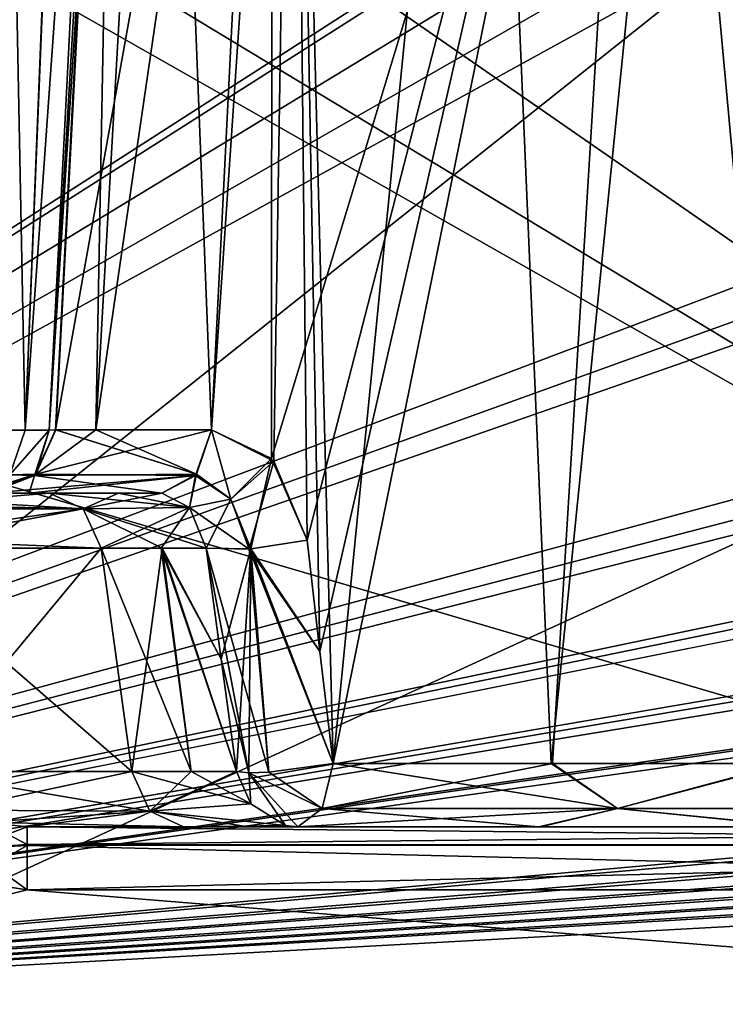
# Model space of a CAD drawing. Header units: inches. Extents: x -10 to 10, y -2.3 to 4.3.
# Tile 118 of 256: x -8.01 to -7.693, y -1.56 to -1.117. Entities that reach past the tile are written whole.
import ezdxf

# ---------------------------------------------------------------- set-up
doc = ezdxf.new("R2010")
doc.units = ezdxf.units.IN
doc.header["$LTSCALE"] = 65.185185
doc.header["$MEASUREMENT"] = 0
for name, color, linetype in [('1724', 7, 'CONTINUOUS'), ('196', 7, 'CONTINUOUS'), ('432', 7, 'CONTINUOUS'), ('4594', 7, 'CONTINUOUS'), ('4595', 7, 'CONTINUOUS'), ('4596', 7, 'CONTINUOUS'), ('4597', 7, 'CONTINUOUS'), ('4598', 7, 'CONTINUOUS'), ('4612', 7, 'CONTINUOUS'), ('4667', 7, 'CONTINUOUS'), ('4671', 7, 'CONTINUOUS'), ('4704', 7, 'CONTINUOUS'), ('4705', 7, 'CONTINUOUS'), ('4707', 7, 'CONTINUOUS'), ('4708', 7, 'CONTINUOUS'), ('4709', 7, 'CONTINUOUS'), ('4710', 7, 'CONTINUOUS'), ('4711', 7, 'CONTINUOUS'), ('4712', 7, 'CONTINUOUS'), ('4713', 7, 'CONTINUOUS'), ('4714', 7, 'CONTINUOUS'), ('4717', 7, 'CONTINUOUS'), ('4718', 7, 'CONTINUOUS'), ('4729', 7, 'CONTINUOUS'), ('4730', 7, 'CONTINUOUS'), ('4731', 7, 'CONTINUOUS'), ('4732', 7, 'CONTINUOUS'), ('5577', 7, 'CONTINUOUS'), ('5609', 7, 'CONTINUOUS'), ('5610', 7, 'CONTINUOUS'), ('5643', 7, 'CONTINUOUS'), ('5644', 7, 'CONTINUOUS'), ('5645', 7, 'CONTINUOUS'), ('5646', 7, 'CONTINUOUS'), ('5664', 7, 'CONTINUOUS'), ('5665', 7, 'CONTINUOUS'), ('5667', 7, 'CONTINUOUS'), ('5672', 7, 'CONTINUOUS'), ('5673', 7, 'CONTINUOUS'), ('5674', 7, 'CONTINUOUS'), ('5675', 7, 'CONTINUOUS'), ('5676', 7, 'CONTINUOUS'), ('5677', 7, 'CONTINUOUS'), ('6574', 7, 'CONTINUOUS'), ('6628', 7, 'CONTINUOUS'), ('6629', 7, 'CONTINUOUS'), ('8585', 7, 'CONTINUOUS'), ('8594', 7, 'CONTINUOUS')]:
    doc.layers.add(name, color=color, linetype=linetype)

msp = doc.modelspace()

# ---------------------------------------------------------------- linework, layer by layer
at = {"layer": '1724', "linetype": 'Continuous'}
for points in [[(-7.1258, -0.63817, -4.47526), (-8.52574, -0.63817, -4.47526), (-7.17481, -1.57343, -4.42625), (-7.1258, -0.63817, -4.47526)], [(-7.17481, -1.57343, -4.42625), (-8.52574, -0.63817, -4.47526), (-8.39204, -0.83836, -4.46477), (-7.17481, -1.57343, -4.42625)], [(-8.35676, -0.9023, -4.46142), (-7.17481, -1.57343, -4.42625), (-8.39204, -0.83836, -4.46477), (-8.35676, -0.9023, -4.46142)], [(-8.32747, -1.23498, -4.44398), (-7.17481, -1.57343, -4.42625), (-8.35676, -0.9023, -4.46142), (-8.32747, -1.23498, -4.44398)], [(-8.30047, -1.57343, -4.42625), (-7.17481, -1.57343, -4.42625), (-8.32747, -1.23498, -4.44398), (-8.30047, -1.57343, -4.42625)]]:
    msp.add_3dface(points, dxfattribs=at)
at = {"layer": '196', "linetype": 'Continuous'}
for points in [[(-6.91811, -0.62096, -4.57784), (-8.57837, -1.57343, -4.62775), (-6.93735, -0.57657, -4.57551), (-6.91811, -0.62096, -4.57784)], [(-6.93735, -0.57657, -4.57551), (-8.57837, -1.57343, -4.62775), (-7.0819, -0.62096, -4.57784), (-6.93735, -0.57657, -4.57551)], [(-1.89693, -0.63817, -4.57874), (-8.57837, -1.57343, -4.62775), (-1.93761, -0.62096, -4.57784), (-1.89693, -0.63817, -4.57874)], [(-1.93761, -0.62096, -4.57784), (-8.57837, -1.57343, -4.62775), (-2.10307, -0.63817, -4.57874), (-1.93761, -0.62096, -4.57784)], [(-2.87743, -0.63817, -4.57874), (-8.57837, -1.57343, -4.62775), (-2.91811, -0.62096, -4.57784), (-2.87743, -0.63817, -4.57874)], [(-2.91811, -0.62096, -4.57784), (-8.57837, -1.57343, -4.62775), (-3.12257, -0.63817, -4.57874), (-2.91811, -0.62096, -4.57784)], [(-4.87743, -0.63817, -4.57874), (-8.57837, -1.57343, -4.62775), (-4.91811, -0.62096, -4.57784), (-4.87743, -0.63817, -4.57874)], [(-4.91811, -0.62096, -4.57784), (-8.57837, -1.57343, -4.62775), (-5.12257, -0.63817, -4.57874), (-4.91811, -0.62096, -4.57784)], [(-5.89693, -0.63817, -4.57874), (-8.57837, -1.57343, -4.62775), (-5.93761, -0.62096, -4.57784), (-5.89693, -0.63817, -4.57874)], [(-5.93761, -0.62096, -4.57784), (-8.57837, -1.57343, -4.62775), (-6.10307, -0.63817, -4.57874), (-5.93761, -0.62096, -4.57784)], [(-6.87743, -0.63817, -4.57874), (-8.57837, -1.57343, -4.62775), (-6.91811, -0.62096, -4.57784), (-6.87743, -0.63817, -4.57874)], [(-7.0819, -0.62096, -4.57784), (-8.57837, -1.57343, -4.62775), (-7.12257, -0.63817, -4.57874), (-7.0819, -0.62096, -4.57784)], [(-3.89693, -0.63817, -4.57874), (-8.57837, -1.57343, -4.62775), (-3.93712, -0.62143, -4.57786), (-3.89693, -0.63817, -4.57874)], [(-3.93712, -0.62143, -4.57786), (-8.57837, -1.57343, -4.62775), (-4.10307, -0.63817, -4.57874), (-3.93712, -0.62143, -4.57786)], [(-8.57837, -1.57343, -4.62775), (-8.52935, -0.63817, -4.57874), (-7.12257, -0.63817, -4.57874), (-8.57837, -1.57343, -4.62775)], [(8.57837, -1.57343, -4.62775), (-8.57837, -1.57343, -4.62775), (8.52935, -0.63817, -4.57874), (8.57837, -1.57343, -4.62775)], [(5.89693, -0.63817, -4.57874), (-8.57837, -1.57343, -4.62775), (5.12257, -0.63817, -4.57874), (5.89693, -0.63817, -4.57874)], [(-8.57837, -1.57343, -4.62775), (5.89693, -0.63817, -4.57874), (6.10307, -0.63817, -4.57874), (-8.57837, -1.57343, -4.62775)], [(5.12257, -0.63817, -4.57874), (-8.57837, -1.57343, -4.62775), (4.87743, -0.63817, -4.57874), (5.12257, -0.63817, -4.57874)], [(4.87743, -0.63817, -4.57874), (-8.57837, -1.57343, -4.62775), (4.10307, -0.63817, -4.57874), (4.87743, -0.63817, -4.57874)], [(4.10307, -0.63817, -4.57874), (-8.57837, -1.57343, -4.62775), (3.89693, -0.63817, -4.57874), (4.10307, -0.63817, -4.57874)], [(3.89693, -0.63817, -4.57874), (-8.57837, -1.57343, -4.62775), (3.12257, -0.63817, -4.57874), (3.89693, -0.63817, -4.57874)], [(3.12257, -0.63817, -4.57874), (-8.57837, -1.57343, -4.62775), (2.87743, -0.63817, -4.57874), (3.12257, -0.63817, -4.57874)], [(2.87743, -0.63817, -4.57874), (-8.57837, -1.57343, -4.62775), (2.10307, -0.63817, -4.57874), (2.87743, -0.63817, -4.57874)], [(2.10307, -0.63817, -4.57874), (-8.57837, -1.57343, -4.62775), (1.89693, -0.63817, -4.57874), (2.10307, -0.63817, -4.57874)], [(1.89693, -0.63817, -4.57874), (-8.57837, -1.57343, -4.62775), (-1.89693, -0.63817, -4.57874), (1.89693, -0.63817, -4.57874)], [(-2.10307, -0.63817, -4.57874), (-8.57837, -1.57343, -4.62775), (-2.87743, -0.63817, -4.57874), (-2.10307, -0.63817, -4.57874)], [(-3.12257, -0.63817, -4.57874), (-8.57837, -1.57343, -4.62775), (-3.89693, -0.63817, -4.57874), (-3.12257, -0.63817, -4.57874)], [(-4.10307, -0.63817, -4.57874), (-8.57837, -1.57343, -4.62775), (-4.87743, -0.63817, -4.57874), (-4.10307, -0.63817, -4.57874)], [(-5.12257, -0.63817, -4.57874), (-8.57837, -1.57343, -4.62775), (-5.89693, -0.63817, -4.57874), (-5.12257, -0.63817, -4.57874)], [(-6.10307, -0.63817, -4.57874), (-8.57837, -1.57343, -4.62775), (-6.87743, -0.63817, -4.57874), (-6.10307, -0.63817, -4.57874)], [(8.52935, -0.63817, -4.57874), (-8.57837, -1.57343, -4.62775), (7.12257, -0.63817, -4.57874), (8.52935, -0.63817, -4.57874)], [(7.12257, -0.63817, -4.57874), (-8.57837, -1.57343, -4.62775), (6.87743, -0.63817, -4.57874), (7.12257, -0.63817, -4.57874)], [(6.87743, -0.63817, -4.57874), (-8.57837, -1.57343, -4.62775), (6.10307, -0.63817, -4.57874), (6.87743, -0.63817, -4.57874)]]:
    msp.add_3dface(points, dxfattribs=at)
at = {"layer": '432', "linetype": 'Continuous'}
for points in [[(-8.57837, -1.57343, 4.62775), (8.57837, -1.57343, 4.62775), (-8.52935, -0.63817, 4.57874), (-8.57837, -1.57343, 4.62775)], [(-8.52935, -0.63817, 4.57874), (8.57837, -1.57343, 4.62775), (-7.12257, -0.63817, 4.57874), (-8.52935, -0.63817, 4.57874)]]:
    msp.add_3dface(points, dxfattribs=at)
at = {"layer": '4594', "linetype": 'Continuous'}
for points in [[(-7.1969, -1.48, 4.11649), (-7.93649, -1.48, 4.02791), (-8.00673, -1.48, 4.11649), (-7.1969, -1.48, 4.11649)], [(-7.90737, -1.48, 3.98482), (-7.93649, -1.48, 4.02791), (-7.1969, -1.48, 4.11649), (-7.90737, -1.48, 3.98482)], [(-7.88509, -1.48, 3.93782), (-7.90737, -1.48, 3.98482), (-7.77663, -1.48, 3.98012), (-7.88509, -1.48, 3.93782)], [(-7.77663, -1.48, 3.98012), (-7.90737, -1.48, 3.98482), (-7.1969, -1.48, 4.11649), (-7.77663, -1.48, 3.98012)], [(-7.66022, -1.48, 3.97987), (-7.77663, -1.48, 3.98012), (-7.1969, -1.48, 4.11649), (-7.66022, -1.48, 3.97987)]]:
    msp.add_3dface(points, dxfattribs=at)
at = {"layer": '4595', "linetype": 'Continuous'}
for points in [[(-7.95964, -1.45521, 4.00955), (-7.9516, -1.47298, 4.01592), (-7.93303, -1.45521, 3.97018), (-7.95964, -1.45521, 4.00955)], [(-7.93303, -1.45521, 3.97018), (-7.9516, -1.47298, 4.01592), (-7.91268, -1.45521, 3.92723), (-7.93303, -1.45521, 3.97018)], [(-7.91268, -1.45521, 3.92723), (-7.9516, -1.47298, 4.01592), (-7.90623, -1.46968, 3.9297), (-7.91268, -1.45521, 3.92723)], [(-7.90623, -1.46968, 3.9297), (-7.9516, -1.47298, 4.01592), (-7.89063, -1.47941, 3.9357), (-7.90623, -1.46968, 3.9297)], [(-7.9516, -1.47298, 4.01592), (-7.93649, -1.48, 4.02791), (-7.89063, -1.47941, 3.9357), (-7.9516, -1.47298, 4.01592)], [(-7.93649, -1.48, 4.02791), (-7.90737, -1.48, 3.98482), (-7.89063, -1.47941, 3.9357), (-7.93649, -1.48, 4.02791)], [(-7.90737, -1.48, 3.98482), (-7.88509, -1.48, 3.93782), (-7.89063, -1.47941, 3.9357), (-7.90737, -1.48, 3.98482)]]:
    msp.add_3dface(points, dxfattribs=at)
at = {"layer": '4596', "linetype": 'Continuous'}
for points in [[(-8.04097, -1.47262, 4.12796), (-7.95964, -1.45521, 4.00955), (-8.05693, -1.45521, 4.13225), (-8.04097, -1.47262, 4.12796)], [(-7.9516, -1.47298, 4.01592), (-7.95964, -1.45521, 4.00955), (-8.04097, -1.47262, 4.12796), (-7.9516, -1.47298, 4.01592)], [(-8.02589, -1.47794, 4.12306), (-7.9516, -1.47298, 4.01592), (-8.04097, -1.47262, 4.12796), (-8.02589, -1.47794, 4.12306)], [(-8.00673, -1.48, 4.11649), (-7.9516, -1.47298, 4.01592), (-8.02589, -1.47794, 4.12306), (-8.00673, -1.48, 4.11649)], [(-8.00673, -1.48, 4.11649), (-7.93649, -1.48, 4.02791), (-7.9516, -1.47298, 4.01592), (-8.00673, -1.48, 4.11649)]]:
    msp.add_3dface(points, dxfattribs=at)
at = {"layer": '4597', "linetype": 'Continuous'}
for points in [[(-8.00673, -1.48795, 4.13683), (-8.02589, -1.47794, 4.12306), (-8.03261, -1.48976, 4.14167), (-8.00673, -1.48795, 4.13683)], [(-8.00673, -1.48, 4.11649), (-8.02589, -1.47794, 4.12306), (-8.00673, -1.48795, 4.13683), (-8.00673, -1.48, 4.11649)], [(-8.00673, -1.50843, 4.14645), (-8.03261, -1.48976, 4.14167), (-8.03579, -1.50387, 4.14621), (-8.00673, -1.50843, 4.14645)], [(-8.00673, -1.48795, 4.13683), (-8.03261, -1.48976, 4.14167), (-8.00673, -1.50843, 4.14645), (-8.00673, -1.48795, 4.13683)]]:
    msp.add_3dface(points, dxfattribs=at)
at = {"layer": '4598', "linetype": 'Continuous'}
for points in [[(-7.1969, -1.48, 4.11649), (-8.00673, -1.48, 4.11649), (-8.00673, -1.48795, 4.13683), (-7.1969, -1.48, 4.11649)], [(-7.1969, -1.48, 4.11649), (-8.00673, -1.48795, 4.13683), (-7.19819, -1.4882, 4.1371), (-7.1969, -1.48, 4.11649)], [(-8.00673, -1.48795, 4.13683), (-8.00673, -1.50843, 4.14645), (-7.19819, -1.4882, 4.1371), (-8.00673, -1.48795, 4.13683)], [(-7.19819, -1.4882, 4.1371), (-8.00673, -1.50843, 4.14645), (-7.20137, -1.50843, 4.14645), (-7.19819, -1.4882, 4.1371)]]:
    msp.add_3dface(points, dxfattribs=at)
at = {"layer": '4612', "linetype": 'Continuous'}
for points in [[(-7.1258, -0.63817, 4.47526), (-8.32752, -1.23504, 4.44398), (-8.35669, -0.90266, 4.4614), (-7.1258, -0.63817, 4.47526)], [(-7.1258, -0.63817, 4.47526), (-8.30043, -1.57343, 4.42625), (-8.32752, -1.23504, 4.44398), (-7.1258, -0.63817, 4.47526)], [(-7.1258, -0.63817, 4.47526), (-7.17481, -1.57343, 4.42625), (-8.30043, -1.57343, 4.42625), (-7.1258, -0.63817, 4.47526)]]:
    msp.add_3dface(points, dxfattribs=at)
at = {"layer": '4667', "linetype": 'Continuous'}
for points in [[(-7.99667, -1.33, -3.98019), (-8.09851, -1.33, -4.10863), (-8.00593, -1.33, -3.7762), (-7.99667, -1.33, -3.98019)], [(-8.00593, -1.33, -3.7762), (-8.09851, -1.33, -4.10863), (-8.02384, -1.33, -3.66116), (-8.00593, -1.33, -3.7762)], [(-7.94625, -1.33, -3.87616), (-7.99667, -1.33, -3.98019), (-8.00593, -1.33, -3.7762), (-7.94625, -1.33, -3.87616)], [(-7.96574, -1.33, -3.93095), (-7.99667, -1.33, -3.98019), (-7.94625, -1.33, -3.87616), (-7.96574, -1.33, -3.93095)]]:
    msp.add_3dface(points, dxfattribs=at)
at = {"layer": '4671', "linetype": 'Continuous'}
for points in [[(-8.00673, -1.50843, -4.14645), (-8.269, -1.57343, -4.14986), (-8.0346, -1.50426, -4.14623), (-8.00673, -1.50843, -4.14645)], [(-7.20477, -1.57343, -4.14986), (-8.269, -1.57343, -4.14986), (-8.00673, -1.50843, -4.14645), (-7.20477, -1.57343, -4.14986)], [(-7.20137, -1.50843, -4.14645), (-7.20477, -1.57343, -4.14986), (-8.00673, -1.50843, -4.14645), (-7.20137, -1.50843, -4.14645)]]:
    msp.add_3dface(points, dxfattribs=at)
at = {"layer": '4704', "linetype": 'Continuous'}
for points in [[(-8.03402, -1.3017, -3.59689), (-8.01833, -0.75828, -3.56902), (-8.00772, -1.30169, -3.60772), (-8.03402, -1.3017, -3.59689)], [(-8.01833, -0.75828, -3.56902), (-7.98589, -0.75835, -3.58589), (-8.00772, -1.30169, -3.60772), (-8.01833, -0.75828, -3.56902)], [(-8.00772, -1.30169, -3.60772), (-7.98589, -0.75835, -3.58589), (-7.99663, -1.02918, -3.59663), (-8.00772, -1.30169, -3.60772)]]:
    msp.add_3dface(points, dxfattribs=at)
at = {"layer": '4705', "linetype": 'Continuous'}
msp.add_3dface([(-8.03402, -1.3017, -3.59689), (-8.00772, -1.30169, -3.60772), (-8.01453, -1.32174, -3.61451), (-8.03402, -1.3017, -3.59689)], dxfattribs=at)
at = {"layer": '4707', "linetype": 'Continuous'}
for points in [[(-8.01453, -1.32174, -3.61451), (-8.00772, -1.30169, -3.60772), (-7.99689, -1.3017, -3.63402), (-8.01453, -1.32174, -3.61451)], [(-8.00351, -1.32205, -3.66193), (-8.01453, -1.32174, -3.61451), (-7.99689, -1.3017, -3.63402), (-8.00351, -1.32205, -3.66193)], [(-7.99391, -1.30157, -3.6623), (-8.00351, -1.32205, -3.66193), (-7.99689, -1.3017, -3.63402), (-7.99391, -1.30157, -3.6623)], [(-8.02991, -1.33, -3.62991), (-8.01453, -1.32174, -3.61451), (-8.00351, -1.32205, -3.66193), (-8.02991, -1.33, -3.62991)], [(-8.02384, -1.33, -3.66116), (-8.02991, -1.33, -3.62991), (-8.00351, -1.32205, -3.66193), (-8.02384, -1.33, -3.66116)]]:
    msp.add_3dface(points, dxfattribs=at)
at = {"layer": '4708', "linetype": 'Continuous'}
for points in [[(-8.00351, -1.32205, -3.66193), (-7.99391, -1.30157, -3.6623), (-7.93066, -1.32149, -3.86219), (-8.00351, -1.32205, -3.66193)], [(-7.9941, -1.30157, -3.6727), (-7.97596, -1.30157, -3.77092), (-7.93066, -1.32149, -3.86219), (-7.9941, -1.30157, -3.6727)], [(-7.99405, -1.30157, -3.6675), (-7.9941, -1.30157, -3.6727), (-7.93066, -1.32149, -3.86219), (-7.99405, -1.30157, -3.6675)], [(-7.99391, -1.30157, -3.6623), (-7.99405, -1.30157, -3.6675), (-7.93066, -1.32149, -3.86219), (-7.99391, -1.30157, -3.6623)], [(-7.97596, -1.30157, -3.77092), (-7.92394, -1.30157, -3.85617), (-7.93066, -1.32149, -3.86219), (-7.97596, -1.30157, -3.77092)], [(-8.00593, -1.33, -3.7762), (-8.02384, -1.33, -3.66116), (-8.00351, -1.32205, -3.66193), (-8.00593, -1.33, -3.7762)], [(-7.94625, -1.33, -3.87616), (-8.00593, -1.33, -3.7762), (-8.00351, -1.32205, -3.66193), (-7.94625, -1.33, -3.87616)], [(-7.94625, -1.33, -3.87616), (-8.00351, -1.32205, -3.66193), (-7.93066, -1.32149, -3.86219), (-7.94625, -1.33, -3.87616)]]:
    msp.add_3dface(points, dxfattribs=at)
at = {"layer": '4709', "linetype": 'Continuous'}
for points in [[(-7.97596, -1.30157, -3.77092), (-7.9941, -1.30157, -3.6727), (-7.8966, -0.75843, -3.84378), (-7.97596, -1.30157, -3.77092)], [(-7.9941, -1.30157, -3.6727), (-7.99405, -1.30157, -3.6675), (-7.96564, -0.75843, -3.6727), (-7.9941, -1.30157, -3.6727)], [(-7.8966, -0.75843, -3.84378), (-7.9941, -1.30157, -3.6727), (-7.96564, -0.75843, -3.6727), (-7.8966, -0.75843, -3.84378)], [(-7.99405, -1.30157, -3.6675), (-7.99391, -1.30157, -3.6623), (-7.96547, -0.75843, -3.66369), (-7.99405, -1.30157, -3.6675)], [(-7.96564, -0.75843, -3.6727), (-7.99405, -1.30157, -3.6675), (-7.96547, -0.75843, -3.66369), (-7.96564, -0.75843, -3.6727)], [(-7.96547, -0.75843, -3.66369), (-7.99391, -1.30157, -3.6623), (-7.97949, -1.03013, -3.65849), (-7.96547, -0.75843, -3.66369)], [(-7.92394, -1.30157, -3.85617), (-7.97596, -1.30157, -3.77092), (-7.8966, -0.75843, -3.84378), (-7.92394, -1.30157, -3.85617)], [(-7.92394, -1.30157, -3.85617), (-7.8966, -0.75843, -3.84378), (-7.89693, -1.31438, -3.88332), (-7.92394, -1.30157, -3.85617)], [(-7.72816, -0.75843, -3.91903), (-7.8809, -1.35115, -3.89825), (-7.89693, -1.31438, -3.88332), (-7.72816, -0.75843, -3.91903)], [(-7.8966, -0.75843, -3.84378), (-7.72816, -0.75843, -3.91903), (-7.89693, -1.31438, -3.88332), (-7.8966, -0.75843, -3.84378)], [(-7.8751, -1.40119, -3.90546), (-7.8809, -1.35115, -3.89825), (-7.72816, -0.75843, -3.91903), (-7.8751, -1.40119, -3.90546)], [(-7.8692, -1.45157, -3.91243), (-7.8751, -1.40119, -3.90546), (-7.72816, -0.75843, -3.91903), (-7.8692, -1.45157, -3.91243)], [(-7.77049, -1.45157, -3.95082), (-7.8692, -1.45157, -3.91243), (-7.72816, -0.75843, -3.91903), (-7.77049, -1.45157, -3.95082)], [(-7.66457, -1.45157, -3.9502), (-7.77049, -1.45157, -3.95082), (-7.72816, -0.75843, -3.91903), (-7.66457, -1.45157, -3.9502)], [(-7.55467, -0.75843, -3.85629), (-7.66457, -1.45157, -3.9502), (-7.72816, -0.75843, -3.91903), (-7.55467, -0.75843, -3.85629)]]:
    msp.add_3dface(points, dxfattribs=at)
at = {"layer": '4710', "linetype": 'Continuous'}
for points in [[(-7.93066, -1.32149, -3.86219), (-7.92394, -1.30157, -3.85617), (-7.91515, -1.33274, -3.8839), (-7.93066, -1.32149, -3.86219)], [(-7.92394, -1.30157, -3.85617), (-7.89693, -1.31438, -3.88332), (-7.91515, -1.33274, -3.8839), (-7.92394, -1.30157, -3.85617)], [(-7.91515, -1.33274, -3.8839), (-7.89693, -1.31438, -3.88332), (-7.90614, -1.35511, -3.89415), (-7.91515, -1.33274, -3.8839)], [(-7.89693, -1.31438, -3.88332), (-7.8809, -1.35115, -3.89825), (-7.90614, -1.35511, -3.89415), (-7.89693, -1.31438, -3.88332)], [(-7.94625, -1.33, -3.87616), (-7.93066, -1.32149, -3.86219), (-7.93382, -1.33641, -3.90071), (-7.94625, -1.33, -3.87616)], [(-7.93066, -1.32149, -3.86219), (-7.91515, -1.33274, -3.8839), (-7.93382, -1.33641, -3.90071), (-7.93066, -1.32149, -3.86219)], [(-7.93382, -1.33641, -3.90071), (-7.91515, -1.33274, -3.8839), (-7.92624, -1.35479, -3.91281), (-7.93382, -1.33641, -3.90071)], [(-7.92624, -1.35479, -3.91281), (-7.91515, -1.33274, -3.8839), (-7.90614, -1.35511, -3.89415), (-7.92624, -1.35479, -3.91281)]]:
    msp.add_3dface(points, dxfattribs=at)
at = {"layer": '4711', "linetype": 'Continuous'}
for points in [[(-7.92624, -1.35479, -3.91281), (-7.90614, -1.35511, -3.89415), (-7.91951, -1.40474, -3.92013), (-7.92624, -1.35479, -3.91281)], [(-7.8809, -1.35115, -3.89825), (-7.8751, -1.40119, -3.90546), (-7.90614, -1.35511, -3.89415), (-7.8809, -1.35115, -3.89825)], [(-7.90614, -1.35511, -3.89415), (-7.91268, -1.45521, -3.92723), (-7.91951, -1.40474, -3.92013), (-7.90614, -1.35511, -3.89415)], [(-7.91268, -1.45521, -3.92723), (-7.90614, -1.35511, -3.89415), (-7.90716, -1.45576, -3.91833), (-7.91268, -1.45521, -3.92723)], [(-7.90716, -1.45576, -3.91833), (-7.90614, -1.35511, -3.89415), (-7.89814, -1.4555, -3.91137), (-7.90716, -1.45576, -3.91833)], [(-7.8751, -1.40119, -3.90546), (-7.8692, -1.45157, -3.91243), (-7.90614, -1.35511, -3.89415), (-7.8751, -1.40119, -3.90546)], [(-7.90614, -1.35511, -3.89415), (-7.8692, -1.45157, -3.91243), (-7.89814, -1.4555, -3.91137), (-7.90614, -1.35511, -3.89415)]]:
    msp.add_3dface(points, dxfattribs=at)
at = {"layer": '4712', "linetype": 'Continuous'}
for points in [[(-7.97352, -1.35479, -3.99855), (-7.94612, -1.35479, -3.95732), (-7.95964, -1.45521, -4.00955), (-7.97352, -1.35479, -3.99855)], [(-7.95964, -1.45521, -4.00955), (-7.94612, -1.35479, -3.95732), (-7.93303, -1.45521, -3.97018), (-7.95964, -1.45521, -4.00955)], [(-7.92624, -1.35479, -3.91281), (-7.91951, -1.40474, -3.92013), (-7.94612, -1.35479, -3.95732), (-7.92624, -1.35479, -3.91281)], [(-7.91951, -1.40474, -3.92013), (-7.91268, -1.45521, -3.92723), (-7.94612, -1.35479, -3.95732), (-7.91951, -1.40474, -3.92013)], [(-7.94612, -1.35479, -3.95732), (-7.91268, -1.45521, -3.92723), (-7.93303, -1.45521, -3.97018), (-7.94612, -1.35479, -3.95732)]]:
    msp.add_3dface(points, dxfattribs=at)
at = {"layer": '4713', "linetype": 'Continuous'}
for points in [[(-7.99667, -1.33, -3.98019), (-7.96574, -1.33, -3.93095), (-7.93382, -1.33641, -3.90071), (-7.99667, -1.33, -3.98019)], [(-7.99667, -1.33, -3.98019), (-7.93382, -1.33641, -3.90071), (-7.98156, -1.33702, -3.99217), (-7.99667, -1.33, -3.98019)], [(-7.96574, -1.33, -3.93095), (-7.94625, -1.33, -3.87616), (-7.93382, -1.33641, -3.90071), (-7.96574, -1.33, -3.93095)], [(-7.93382, -1.33641, -3.90071), (-7.92624, -1.35479, -3.91281), (-7.98156, -1.33702, -3.99217), (-7.93382, -1.33641, -3.90071)], [(-7.92624, -1.35479, -3.91281), (-7.94612, -1.35479, -3.95732), (-7.98156, -1.33702, -3.99217), (-7.92624, -1.35479, -3.91281)], [(-7.94612, -1.35479, -3.95732), (-7.97352, -1.35479, -3.99855), (-7.98156, -1.33702, -3.99217), (-7.94612, -1.35479, -3.95732)]]:
    msp.add_3dface(points, dxfattribs=at)
at = {"layer": '4714', "linetype": 'Continuous'}
for points in [[(-8.09851, -1.33, -4.10863), (-7.99667, -1.33, -3.98019), (-7.98156, -1.33702, -3.99217), (-8.09851, -1.33, -4.10863)], [(-8.09851, -1.33, -4.10863), (-7.98156, -1.33702, -3.99217), (-8.08593, -1.33466, -4.1186), (-8.09851, -1.33, -4.10863)], [(-8.08593, -1.33466, -4.1186), (-7.98156, -1.33702, -3.99217), (-8.0762, -1.35052, -4.12631), (-8.08593, -1.33466, -4.1186)], [(-7.98156, -1.33702, -3.99217), (-7.97352, -1.35479, -3.99855), (-8.0762, -1.35052, -4.12631), (-7.98156, -1.33702, -3.99217)], [(-8.0762, -1.35052, -4.12631), (-7.97352, -1.35479, -3.99855), (-8.07536, -1.35479, -4.12698), (-8.0762, -1.35052, -4.12631)]]:
    msp.add_3dface(points, dxfattribs=at)
at = {"layer": '4717', "linetype": 'Continuous'}
for points in [[(-8.00673, -1.48, -4.11649), (-8.03261, -1.48976, -4.14167), (-8.02593, -1.47793, -4.12308), (-8.00673, -1.48, -4.11649)], [(-8.00673, -1.48853, -4.13744), (-8.03261, -1.48976, -4.14167), (-8.00673, -1.48, -4.11649), (-8.00673, -1.48853, -4.13744)], [(-8.00673, -1.50843, -4.14645), (-8.0346, -1.50426, -4.14623), (-8.00673, -1.48853, -4.13744), (-8.00673, -1.50843, -4.14645)], [(-8.00673, -1.48853, -4.13744), (-8.0346, -1.50426, -4.14623), (-8.03261, -1.48976, -4.14167), (-8.00673, -1.48853, -4.13744)]]:
    msp.add_3dface(points, dxfattribs=at)
at = {"layer": '4718', "linetype": 'Continuous'}
for points in [[(-8.00673, -1.48853, -4.13744), (-8.00673, -1.48, -4.11649), (-7.19819, -1.4882, -4.1371), (-8.00673, -1.48853, -4.13744)], [(-7.19819, -1.4882, -4.1371), (-8.00673, -1.48, -4.11649), (-7.1969, -1.48, -4.11649), (-7.19819, -1.4882, -4.1371)], [(-7.20137, -1.50843, -4.14645), (-8.00673, -1.48853, -4.13744), (-7.19819, -1.4882, -4.1371), (-7.20137, -1.50843, -4.14645)], [(-7.20137, -1.50843, -4.14645), (-8.00673, -1.50843, -4.14645), (-8.00673, -1.48853, -4.13744), (-7.20137, -1.50843, -4.14645)]]:
    msp.add_3dface(points, dxfattribs=at)
at = {"layer": '4729', "linetype": 'Continuous'}
for points in [[(-7.1969, -1.48, -4.11649), (-8.00673, -1.48, -4.11649), (-7.1969, -1.48, -3.86955), (-7.1969, -1.48, -4.11649)], [(-7.1969, -1.48, -3.86955), (-8.00673, -1.48, -4.11649), (-7.55778, -1.48, -3.94061), (-7.1969, -1.48, -3.86955)], [(-8.00673, -1.48, -4.11649), (-7.93649, -1.48, -4.02791), (-7.77592, -1.48, -3.98025), (-8.00673, -1.48, -4.11649)], [(-7.55778, -1.48, -3.94061), (-8.00673, -1.48, -4.11649), (-7.65879, -1.48, -3.9796), (-7.55778, -1.48, -3.94061)], [(-7.65879, -1.48, -3.9796), (-8.00673, -1.48, -4.11649), (-7.77592, -1.48, -3.98025), (-7.65879, -1.48, -3.9796)], [(-7.93649, -1.48, -4.02791), (-7.90737, -1.48, -3.98482), (-7.77592, -1.48, -3.98025), (-7.93649, -1.48, -4.02791)], [(-7.90737, -1.48, -3.98482), (-7.88509, -1.48, -3.93782), (-7.77592, -1.48, -3.98025), (-7.90737, -1.48, -3.98482)]]:
    msp.add_3dface(points, dxfattribs=at)
at = {"layer": '4730', "linetype": 'Continuous'}
for points in [[(-7.95964, -1.45521, -4.00955), (-7.93303, -1.45521, -3.97018), (-7.90623, -1.46968, -3.9297), (-7.95964, -1.45521, -4.00955)], [(-7.95964, -1.45521, -4.00955), (-7.90623, -1.46968, -3.9297), (-7.9516, -1.47298, -4.01592), (-7.95964, -1.45521, -4.00955)], [(-7.93303, -1.45521, -3.97018), (-7.91268, -1.45521, -3.92723), (-7.90623, -1.46968, -3.9297), (-7.93303, -1.45521, -3.97018)], [(-7.90623, -1.46968, -3.9297), (-7.89063, -1.47941, -3.9357), (-7.9516, -1.47298, -4.01592), (-7.90623, -1.46968, -3.9297)], [(-7.88509, -1.48, -3.93782), (-7.90737, -1.48, -3.98482), (-7.9516, -1.47298, -4.01592), (-7.88509, -1.48, -3.93782)], [(-7.90737, -1.48, -3.98482), (-7.93649, -1.48, -4.02791), (-7.9516, -1.47298, -4.01592), (-7.90737, -1.48, -3.98482)], [(-7.89063, -1.47941, -3.9357), (-7.88509, -1.48, -3.93782), (-7.9516, -1.47298, -4.01592), (-7.89063, -1.47941, -3.9357)]]:
    msp.add_3dface(points, dxfattribs=at)
at = {"layer": '4731', "linetype": 'Continuous'}
for points in [[(-7.89814, -1.4555, -3.91137), (-7.8692, -1.45157, -3.91243), (-7.87414, -1.47176, -3.92032), (-7.89814, -1.4555, -3.91137)], [(-7.91268, -1.45521, -3.92723), (-7.90716, -1.45576, -3.91833), (-7.90623, -1.46968, -3.9297), (-7.91268, -1.45521, -3.92723)], [(-7.90716, -1.45576, -3.91833), (-7.89814, -1.4555, -3.91137), (-7.87414, -1.47176, -3.92032), (-7.90716, -1.45576, -3.91833)], [(-7.88509, -1.48, -3.93782), (-7.90716, -1.45576, -3.91833), (-7.87414, -1.47176, -3.92032), (-7.88509, -1.48, -3.93782)], [(-7.90716, -1.45576, -3.91833), (-7.88509, -1.48, -3.93782), (-7.89063, -1.47941, -3.9357), (-7.90716, -1.45576, -3.91833)], [(-7.90716, -1.45576, -3.91833), (-7.89063, -1.47941, -3.9357), (-7.90623, -1.46968, -3.9297), (-7.90716, -1.45576, -3.91833)]]:
    msp.add_3dface(points, dxfattribs=at)
at = {"layer": '4732', "linetype": 'Continuous'}
for points in [[(-7.8692, -1.45157, -3.91243), (-7.77049, -1.45157, -3.95082), (-7.87414, -1.47176, -3.92032), (-7.8692, -1.45157, -3.91243)], [(-7.87414, -1.47176, -3.92032), (-7.77049, -1.45157, -3.95082), (-7.74137, -1.47176, -3.96398), (-7.87414, -1.47176, -3.92032)], [(-7.77049, -1.45157, -3.95082), (-7.66457, -1.45157, -3.9502), (-7.74137, -1.47176, -3.96398), (-7.77049, -1.45157, -3.95082)], [(-7.66457, -1.45157, -3.9502), (-7.60352, -1.47176, -3.94097), (-7.74137, -1.47176, -3.96398), (-7.66457, -1.45157, -3.9502)], [(-7.77592, -1.48, -3.98025), (-7.88509, -1.48, -3.93782), (-7.74137, -1.47176, -3.96398), (-7.77592, -1.48, -3.98025)], [(-7.88509, -1.48, -3.93782), (-7.87414, -1.47176, -3.92032), (-7.74137, -1.47176, -3.96398), (-7.88509, -1.48, -3.93782)], [(-7.65879, -1.48, -3.9796), (-7.77592, -1.48, -3.98025), (-7.74137, -1.47176, -3.96398), (-7.65879, -1.48, -3.9796)], [(-7.60352, -1.47176, -3.94097), (-7.65879, -1.48, -3.9796), (-7.74137, -1.47176, -3.96398), (-7.60352, -1.47176, -3.94097)]]:
    msp.add_3dface(points, dxfattribs=at)
at = {"layer": '5577', "linetype": 'Continuous'}
for points in [[(-7.99667, -1.33, 3.98019), (-8.06116, -1.33, 3.62384), (-8.09851, -1.33, 4.10863), (-7.99667, -1.33, 3.98019)], [(-8.04519, -1.33, 3.62508), (-8.06116, -1.33, 3.62384), (-7.99667, -1.33, 3.98019), (-8.04519, -1.33, 3.62508)], [(-8.02991, -1.33, 3.62991), (-8.04519, -1.33, 3.62508), (-7.99667, -1.33, 3.98019), (-8.02991, -1.33, 3.62991)], [(-8.02384, -1.33, 3.66116), (-8.02991, -1.33, 3.62991), (-7.99667, -1.33, 3.98019), (-8.02384, -1.33, 3.66116)], [(-8.00593, -1.33, 3.7762), (-8.02384, -1.33, 3.66116), (-7.99667, -1.33, 3.98019), (-8.00593, -1.33, 3.7762)], [(-7.94625, -1.33, 3.87616), (-8.00593, -1.33, 3.7762), (-7.96574, -1.33, 3.93095), (-7.94625, -1.33, 3.87616)], [(-7.96574, -1.33, 3.93095), (-8.00593, -1.33, 3.7762), (-7.99667, -1.33, 3.98019), (-7.96574, -1.33, 3.93095)]]:
    msp.add_3dface(points, dxfattribs=at)
at = {"layer": '5609', "linetype": 'Continuous'}
msp.add_3dface([(-8.00772, -1.30169, 3.60772), (-8.03402, -1.3017, 3.59689), (-8.01451, -1.32174, 3.61453), (-8.00772, -1.30169, 3.60772)], dxfattribs=at)
at = {"layer": '5610', "linetype": 'Continuous'}
for points in [[(-8.03402, -1.3017, 3.59689), (-8.00772, -1.30169, 3.60772), (-8.01833, -0.75828, 3.56902), (-8.03402, -1.3017, 3.59689)], [(-8.01833, -0.75828, 3.56902), (-8.00772, -1.30169, 3.60772), (-7.99663, -1.02918, 3.59663), (-8.01833, -0.75828, 3.56902)]]:
    msp.add_3dface(points, dxfattribs=at)
at = {"layer": '5643', "linetype": 'Continuous'}
for points in [[(-7.96564, -0.75843, 3.6727), (-7.96547, -0.75843, 3.66369), (-7.9941, -1.30157, 3.6727), (-7.96564, -0.75843, 3.6727)], [(-7.97596, -1.30157, 3.77092), (-7.96564, -0.75843, 3.6727), (-7.9941, -1.30157, 3.6727), (-7.97596, -1.30157, 3.77092)], [(-7.9941, -1.30157, 3.6727), (-7.96547, -0.75843, 3.66369), (-7.99405, -1.30157, 3.6675), (-7.9941, -1.30157, 3.6727)], [(-7.99405, -1.30157, 3.6675), (-7.96547, -0.75843, 3.66369), (-7.99391, -1.30157, 3.6623), (-7.99405, -1.30157, 3.6675)], [(-7.99391, -1.30157, 3.6623), (-7.96547, -0.75843, 3.66369), (-7.97949, -1.03013, 3.65849), (-7.99391, -1.30157, 3.6623)], [(-7.94511, -0.75843, 3.77118), (-7.96564, -0.75843, 3.6727), (-7.97596, -1.30157, 3.77092), (-7.94511, -0.75843, 3.77118)], [(-7.92394, -1.30157, 3.85617), (-7.94511, -0.75843, 3.77118), (-7.97596, -1.30157, 3.77092), (-7.92394, -1.30157, 3.85617)], [(-7.88695, -0.75843, 3.85325), (-7.94511, -0.75843, 3.77118), (-7.92394, -1.30157, 3.85617), (-7.88695, -0.75843, 3.85325)], [(-7.89581, -1.31562, 3.88435), (-7.88695, -0.75843, 3.85325), (-7.92394, -1.30157, 3.85617), (-7.89581, -1.31562, 3.88435)], [(-7.8809, -1.35115, 3.89825), (-7.88695, -0.75843, 3.85325), (-7.89581, -1.31562, 3.88435), (-7.8809, -1.35115, 3.89825)], [(-7.80085, -0.75843, 3.90526), (-7.88695, -0.75843, 3.85325), (-7.8692, -1.45157, 3.91243), (-7.80085, -0.75843, 3.90526)], [(-7.8692, -1.45157, 3.91243), (-7.88695, -0.75843, 3.85325), (-7.8751, -1.40119, 3.90546), (-7.8692, -1.45157, 3.91243)], [(-7.8751, -1.40119, 3.90546), (-7.88695, -0.75843, 3.85325), (-7.8809, -1.35115, 3.89825), (-7.8751, -1.40119, 3.90546)], [(-7.80085, -0.75843, 3.90526), (-7.8692, -1.45157, 3.91243), (-7.77113, -1.45157, 3.9507), (-7.80085, -0.75843, 3.90526)], [(-7.70113, -0.75843, 3.91853), (-7.80085, -0.75843, 3.90526), (-7.77113, -1.45157, 3.9507), (-7.70113, -0.75843, 3.91853)], [(-7.66586, -1.45157, 3.95045), (-7.70113, -0.75843, 3.91853), (-7.77113, -1.45157, 3.9507), (-7.66586, -1.45157, 3.95045)], [(-7.5386, -0.75843, 3.84051), (-7.70113, -0.75843, 3.91853), (-7.57379, -1.45157, 3.9153), (-7.5386, -0.75843, 3.84051)], [(-7.57379, -1.45157, 3.9153), (-7.70113, -0.75843, 3.91853), (-7.66586, -1.45157, 3.95045), (-7.57379, -1.45157, 3.9153)]]:
    msp.add_3dface(points, dxfattribs=at)
at = {"layer": '5644', "linetype": 'Continuous'}
for points in [[(-7.90716, -1.45576, 3.91833), (-7.89813, -1.4555, 3.91137), (-7.92624, -1.35479, 3.91281), (-7.90716, -1.45576, 3.91833)], [(-7.92624, -1.35479, 3.91281), (-7.89813, -1.4555, 3.91137), (-7.90697, -1.35518, 3.8944), (-7.92624, -1.35479, 3.91281)], [(-7.91951, -1.40474, 3.92013), (-7.90716, -1.45576, 3.91833), (-7.92624, -1.35479, 3.91281), (-7.91951, -1.40474, 3.92013)], [(-7.8751, -1.40119, 3.90546), (-7.8809, -1.35115, 3.89825), (-7.90697, -1.35518, 3.8944), (-7.8751, -1.40119, 3.90546)], [(-7.8692, -1.45157, 3.91243), (-7.8751, -1.40119, 3.90546), (-7.90697, -1.35518, 3.8944), (-7.8692, -1.45157, 3.91243)], [(-7.89813, -1.4555, 3.91137), (-7.8692, -1.45157, 3.91243), (-7.90697, -1.35518, 3.8944), (-7.89813, -1.4555, 3.91137)], [(-7.91268, -1.45521, 3.92723), (-7.90716, -1.45576, 3.91833), (-7.91951, -1.40474, 3.92013), (-7.91268, -1.45521, 3.92723)]]:
    msp.add_3dface(points, dxfattribs=at)
at = {"layer": '5645', "linetype": 'Continuous'}
for points in [[(-7.8692, -1.45157, 3.91243), (-7.89813, -1.4555, 3.91137), (-7.87414, -1.47176, 3.92032), (-7.8692, -1.45157, 3.91243)], [(-7.91268, -1.45521, 3.92723), (-7.90623, -1.46968, 3.9297), (-7.90716, -1.45576, 3.91833), (-7.91268, -1.45521, 3.92723)], [(-7.89813, -1.4555, 3.91137), (-7.90716, -1.45576, 3.91833), (-7.87414, -1.47176, 3.92032), (-7.89813, -1.4555, 3.91137)], [(-7.89063, -1.47941, 3.9357), (-7.88509, -1.48, 3.93782), (-7.90716, -1.45576, 3.91833), (-7.89063, -1.47941, 3.9357)], [(-7.90716, -1.45576, 3.91833), (-7.88509, -1.48, 3.93782), (-7.87414, -1.47176, 3.92032), (-7.90716, -1.45576, 3.91833)], [(-7.90623, -1.46968, 3.9297), (-7.89063, -1.47941, 3.9357), (-7.90716, -1.45576, 3.91833), (-7.90623, -1.46968, 3.9297)]]:
    msp.add_3dface(points, dxfattribs=at)
at = {"layer": '5646', "linetype": 'Continuous'}
for points in [[(-7.8692, -1.45157, 3.91243), (-7.87414, -1.47176, 3.92032), (-7.74137, -1.47176, 3.96398), (-7.8692, -1.45157, 3.91243)], [(-7.77113, -1.45157, 3.9507), (-7.8692, -1.45157, 3.91243), (-7.74137, -1.47176, 3.96398), (-7.77113, -1.45157, 3.9507)], [(-7.66586, -1.45157, 3.95045), (-7.77113, -1.45157, 3.9507), (-7.74137, -1.47176, 3.96398), (-7.66586, -1.45157, 3.95045)], [(-7.60352, -1.47176, 3.94097), (-7.66586, -1.45157, 3.95045), (-7.74137, -1.47176, 3.96398), (-7.60352, -1.47176, 3.94097)], [(-7.88509, -1.48, 3.93782), (-7.77663, -1.48, 3.98012), (-7.87414, -1.47176, 3.92032), (-7.88509, -1.48, 3.93782)], [(-7.87414, -1.47176, 3.92032), (-7.77663, -1.48, 3.98012), (-7.74137, -1.47176, 3.96398), (-7.87414, -1.47176, 3.92032)], [(-7.77663, -1.48, 3.98012), (-7.66022, -1.48, 3.97987), (-7.74137, -1.47176, 3.96398), (-7.77663, -1.48, 3.98012)], [(-7.66022, -1.48, 3.97987), (-7.60352, -1.47176, 3.94097), (-7.74137, -1.47176, 3.96398), (-7.66022, -1.48, 3.97987)]]:
    msp.add_3dface(points, dxfattribs=at)
at = {"layer": '5664', "linetype": 'Continuous'}
for points in [[(-7.95964, -1.45521, 4.00955), (-7.93303, -1.45521, 3.97018), (-7.97352, -1.35479, 3.99855), (-7.95964, -1.45521, 4.00955)], [(-7.97352, -1.35479, 3.99855), (-7.93303, -1.45521, 3.97018), (-7.94648, -1.35479, 3.95798), (-7.97352, -1.35479, 3.99855)], [(-7.93303, -1.45521, 3.97018), (-7.91268, -1.45521, 3.92723), (-7.94648, -1.35479, 3.95798), (-7.93303, -1.45521, 3.97018)], [(-7.91268, -1.45521, 3.92723), (-7.91951, -1.40474, 3.92013), (-7.94648, -1.35479, 3.95798), (-7.91268, -1.45521, 3.92723)], [(-7.91951, -1.40474, 3.92013), (-7.92624, -1.35479, 3.91281), (-7.94648, -1.35479, 3.95798), (-7.91951, -1.40474, 3.92013)]]:
    msp.add_3dface(points, dxfattribs=at)
at = {"layer": '5665', "linetype": 'Continuous'}
for points in [[(-8.05693, -1.45521, 4.13225), (-7.95964, -1.45521, 4.00955), (-8.07536, -1.35479, 4.12698), (-8.05693, -1.45521, 4.13225)], [(-7.95964, -1.45521, 4.00955), (-7.97352, -1.35479, 3.99855), (-8.07536, -1.35479, 4.12698), (-7.95964, -1.45521, 4.00955)]]:
    msp.add_3dface(points, dxfattribs=at)
at = {"layer": '5667', "linetype": 'Continuous'}
for points in [[(-8.00673, -1.50843, 4.14645), (-8.03579, -1.50387, 4.14621), (-8.269, -1.57343, 4.14986), (-8.00673, -1.50843, 4.14645)], [(-7.20477, -1.57343, 4.14986), (-8.00673, -1.50843, 4.14645), (-8.269, -1.57343, 4.14986), (-7.20477, -1.57343, 4.14986)], [(-7.20137, -1.50843, 4.14645), (-8.00673, -1.50843, 4.14645), (-7.20477, -1.57343, 4.14986), (-7.20137, -1.50843, 4.14645)]]:
    msp.add_3dface(points, dxfattribs=at)
at = {"layer": '5672', "linetype": 'Continuous'}
for points in [[(-7.99667, -1.33, 3.98019), (-8.09851, -1.33, 4.10863), (-8.0834, -1.33702, 4.12061), (-7.99667, -1.33, 3.98019)], [(-7.99667, -1.33, 3.98019), (-8.0834, -1.33702, 4.12061), (-7.98156, -1.33702, 3.99217), (-7.99667, -1.33, 3.98019)], [(-8.0834, -1.33702, 4.12061), (-8.07536, -1.35479, 4.12698), (-7.98156, -1.33702, 3.99217), (-8.0834, -1.33702, 4.12061)], [(-8.07536, -1.35479, 4.12698), (-7.97352, -1.35479, 3.99855), (-7.98156, -1.33702, 3.99217), (-8.07536, -1.35479, 4.12698)]]:
    msp.add_3dface(points, dxfattribs=at)
at = {"layer": '5673', "linetype": 'Continuous'}
for points in [[(-7.96574, -1.33, 3.93095), (-7.99667, -1.33, 3.98019), (-7.98156, -1.33702, 3.99217), (-7.96574, -1.33, 3.93095)], [(-7.94625, -1.33, 3.87616), (-7.96574, -1.33, 3.93095), (-7.98156, -1.33702, 3.99217), (-7.94625, -1.33, 3.87616)], [(-7.94625, -1.33, 3.87616), (-7.98156, -1.33702, 3.99217), (-7.93383, -1.3364, 3.9007), (-7.94625, -1.33, 3.87616)], [(-7.98156, -1.33702, 3.99217), (-7.97352, -1.35479, 3.99855), (-7.93383, -1.3364, 3.9007), (-7.98156, -1.33702, 3.99217)], [(-7.97352, -1.35479, 3.99855), (-7.94648, -1.35479, 3.95798), (-7.93383, -1.3364, 3.9007), (-7.97352, -1.35479, 3.99855)], [(-7.94648, -1.35479, 3.95798), (-7.92624, -1.35479, 3.91281), (-7.93383, -1.3364, 3.9007), (-7.94648, -1.35479, 3.95798)]]:
    msp.add_3dface(points, dxfattribs=at)
at = {"layer": '5674', "linetype": 'Continuous'}
for points in [[(-7.91518, -1.33274, 3.8839), (-7.92394, -1.30157, 3.85617), (-7.93112, -1.32207, 3.8626), (-7.91518, -1.33274, 3.8839)], [(-7.89581, -1.31562, 3.88435), (-7.92394, -1.30157, 3.85617), (-7.91518, -1.33274, 3.8839), (-7.89581, -1.31562, 3.88435)], [(-7.90697, -1.35518, 3.8944), (-7.89581, -1.31562, 3.88435), (-7.91518, -1.33274, 3.8839), (-7.90697, -1.35518, 3.8944)], [(-7.8809, -1.35115, 3.89825), (-7.89581, -1.31562, 3.88435), (-7.90697, -1.35518, 3.8944), (-7.8809, -1.35115, 3.89825)], [(-7.94625, -1.33, 3.87616), (-7.93383, -1.3364, 3.9007), (-7.93112, -1.32207, 3.8626), (-7.94625, -1.33, 3.87616)], [(-7.93383, -1.3364, 3.9007), (-7.91518, -1.33274, 3.8839), (-7.93112, -1.32207, 3.8626), (-7.93383, -1.3364, 3.9007)], [(-7.93383, -1.3364, 3.9007), (-7.90697, -1.35518, 3.8944), (-7.91518, -1.33274, 3.8839), (-7.93383, -1.3364, 3.9007)], [(-7.92624, -1.35479, 3.91281), (-7.90697, -1.35518, 3.8944), (-7.93383, -1.3364, 3.9007), (-7.92624, -1.35479, 3.91281)]]:
    msp.add_3dface(points, dxfattribs=at)
at = {"layer": '5675', "linetype": 'Continuous'}
for points in [[(-7.92394, -1.30157, 3.85617), (-7.97596, -1.30157, 3.77092), (-8.00291, -1.32147, 3.66196), (-7.92394, -1.30157, 3.85617)], [(-7.93112, -1.32207, 3.8626), (-7.92394, -1.30157, 3.85617), (-8.00291, -1.32147, 3.66196), (-7.93112, -1.32207, 3.8626)], [(-7.97596, -1.30157, 3.77092), (-7.9941, -1.30157, 3.6727), (-8.00291, -1.32147, 3.66196), (-7.97596, -1.30157, 3.77092)], [(-7.9941, -1.30157, 3.6727), (-7.99405, -1.30157, 3.6675), (-8.00291, -1.32147, 3.66196), (-7.9941, -1.30157, 3.6727)], [(-7.99405, -1.30157, 3.6675), (-7.99391, -1.30157, 3.6623), (-8.00291, -1.32147, 3.66196), (-7.99405, -1.30157, 3.6675)], [(-8.02384, -1.33, 3.66116), (-7.93112, -1.32207, 3.8626), (-8.00291, -1.32147, 3.66196), (-8.02384, -1.33, 3.66116)], [(-8.02384, -1.33, 3.66116), (-8.00593, -1.33, 3.7762), (-7.93112, -1.32207, 3.8626), (-8.02384, -1.33, 3.66116)], [(-8.00593, -1.33, 3.7762), (-7.94625, -1.33, 3.87616), (-7.93112, -1.32207, 3.8626), (-8.00593, -1.33, 3.7762)]]:
    msp.add_3dface(points, dxfattribs=at)
at = {"layer": '5676', "linetype": 'Continuous'}
for points in [[(-8.00772, -1.30169, 3.60772), (-8.01451, -1.32174, 3.61453), (-7.99689, -1.3017, 3.63402), (-8.00772, -1.30169, 3.60772)], [(-8.01451, -1.32174, 3.61453), (-8.00291, -1.32147, 3.66196), (-7.99689, -1.3017, 3.63402), (-8.01451, -1.32174, 3.61453)], [(-8.00291, -1.32147, 3.66196), (-7.99391, -1.30157, 3.6623), (-7.99689, -1.3017, 3.63402), (-8.00291, -1.32147, 3.66196)], [(-8.02991, -1.33, 3.62991), (-8.02384, -1.33, 3.66116), (-8.00291, -1.32147, 3.66196), (-8.02991, -1.33, 3.62991)], [(-8.01451, -1.32174, 3.61453), (-8.02991, -1.33, 3.62991), (-8.00291, -1.32147, 3.66196), (-8.01451, -1.32174, 3.61453)]]:
    msp.add_3dface(points, dxfattribs=at)
at = {"layer": '5677', "linetype": 'Continuous'}
for points in [[(-7.98589, -0.75835, 3.58589), (-8.00772, -1.30169, 3.60772), (-7.96902, -0.75828, 3.61833), (-7.98589, -0.75835, 3.58589)], [(-7.96902, -0.75828, 3.61833), (-8.00772, -1.30169, 3.60772), (-7.99689, -1.3017, 3.63402), (-7.96902, -0.75828, 3.61833)], [(-8.00772, -1.30169, 3.60772), (-7.98589, -0.75835, 3.58589), (-7.99663, -1.02918, 3.59663), (-8.00772, -1.30169, 3.60772)], [(-7.96498, -0.75843, 3.65469), (-7.96902, -0.75828, 3.61833), (-7.99689, -1.3017, 3.63402), (-7.96498, -0.75843, 3.65469)], [(-7.97949, -1.03013, 3.65849), (-7.96498, -0.75843, 3.65469), (-7.99689, -1.3017, 3.63402), (-7.97949, -1.03013, 3.65849)], [(-7.99391, -1.30157, 3.6623), (-7.97949, -1.03013, 3.65849), (-7.99689, -1.3017, 3.63402), (-7.99391, -1.30157, 3.6623)]]:
    msp.add_3dface(points, dxfattribs=at)
at = {"layer": '6574', "linetype": 'Continuous'}
for points in [[(-8.00772, -1.30169, -3.60772), (-7.99663, -1.02918, -3.59663), (-7.96902, -0.75828, -3.61833), (-8.00772, -1.30169, -3.60772)], [(-7.99689, -1.3017, -3.63402), (-8.00772, -1.30169, -3.60772), (-7.96902, -0.75828, -3.61833), (-7.99689, -1.3017, -3.63402)], [(-7.96498, -0.75843, -3.65469), (-7.99689, -1.3017, -3.63402), (-7.96902, -0.75828, -3.61833), (-7.96498, -0.75843, -3.65469)], [(-7.99689, -1.3017, -3.63402), (-7.96498, -0.75843, -3.65469), (-7.97949, -1.03013, -3.65849), (-7.99689, -1.3017, -3.63402)], [(-7.99391, -1.30157, -3.6623), (-7.99689, -1.3017, -3.63402), (-7.97949, -1.03013, -3.65849), (-7.99391, -1.30157, -3.6623)]]:
    msp.add_3dface(points, dxfattribs=at)
at = {"layer": '6628', "linetype": 'Continuous'}
for points in [[(-8.05693, -1.45521, -4.13225), (-7.95964, -1.45521, -4.00955), (-7.9516, -1.47298, -4.01592), (-8.05693, -1.45521, -4.13225)], [(-8.04103, -1.47259, -4.12798), (-8.05693, -1.45521, -4.13225), (-7.9516, -1.47298, -4.01592), (-8.04103, -1.47259, -4.12798)], [(-8.02593, -1.47793, -4.12308), (-8.04103, -1.47259, -4.12798), (-7.9516, -1.47298, -4.01592), (-8.02593, -1.47793, -4.12308)], [(-7.93649, -1.48, -4.02791), (-8.02593, -1.47793, -4.12308), (-7.9516, -1.47298, -4.01592), (-7.93649, -1.48, -4.02791)], [(-8.00673, -1.48, -4.11649), (-8.02593, -1.47793, -4.12308), (-7.93649, -1.48, -4.02791), (-8.00673, -1.48, -4.11649)]]:
    msp.add_3dface(points, dxfattribs=at)
at = {"layer": '6629', "linetype": 'Continuous'}
for points in [[(-8.07536, -1.35479, -4.12698), (-7.97352, -1.35479, -3.99855), (-8.05693, -1.45521, -4.13225), (-8.07536, -1.35479, -4.12698)], [(-7.97352, -1.35479, -3.99855), (-7.95964, -1.45521, -4.00955), (-8.05693, -1.45521, -4.13225), (-7.97352, -1.35479, -3.99855)]]:
    msp.add_3dface(points, dxfattribs=at)
at = {"layer": '8585', "linetype": 'Continuous'}
for points in [[(-9, -1.955, 13.9861), (-9, 0.545, 13.9861), (-3.55711, 0.545, 13.9861), (-9, -1.955, 13.9861)], [(-9, -1.955, 13.9861), (-3.55711, 0.545, 13.9861), (-3.55711, -1.955, 13.9861), (-9, -1.955, 13.9861)]]:
    msp.add_3dface(points, dxfattribs=at)
at = {"layer": '8594', "linetype": 'Continuous'}
for points in [[(-9, 0.545, 14.1431), (-9, -1.955, 14.1431), (-3.55711, -1.955, 14.1431), (-9, 0.545, 14.1431)], [(-3.55711, 0.545, 14.1431), (-9, 0.545, 14.1431), (-3.55711, -1.955, 14.1431), (-3.55711, 0.545, 14.1431)]]:
    msp.add_3dface(points, dxfattribs=at)

doc.saveas('drawing.dxf')
